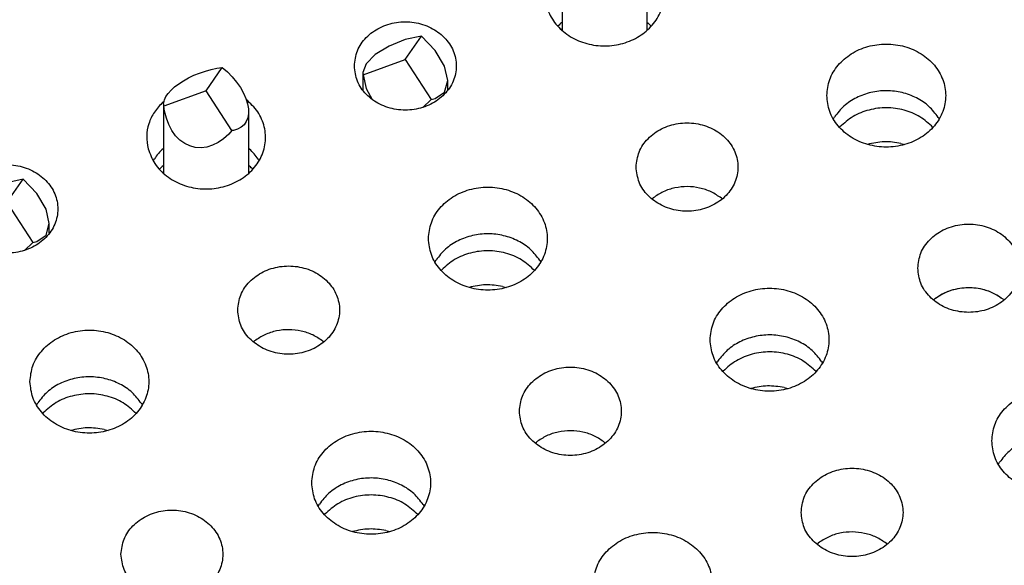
# Model space of a CAD drawing. Header units: inches. Extents: x -129 to 664, y -381 to 179.
# Tile 29 of 109: x -16 to -5, y -338 to -332. Entities that reach past the tile are written whole.
import ezdxf

# ---------------------------------------------------------------- set-up
doc = ezdxf.new("R2010")
doc.units = ezdxf.units.IN
doc.layers.add('1', color=7, linetype='Continuous')

# ---------------------------------------------------------------- blocks, each defined once
blk = doc.blocks.new('gnd_pogo_bot_1400-1715_2_26__202', base_point=(-17.102, -334.56))
at = {"color": 7, "linetype": 'Continuous'}
for p, q in [((-16.602, -333.763), (-16.793, -333.839)), ((-16.602, -333.997), (-16.41, -333.722)), ((-16.41, -333.722), (-16.602, -333.763)), ((-16.248, -333.89), (-16.41, -333.722)), ((-16.793, -333.839), (-16.955, -333.939)), ((-16.14, -334.073), (-16.248, -333.89)), ((-17.097, -334.179), (-16.602, -333.997)), ((-16.955, -333.939), (-17.063, -334.048)), ((-16.602, -333.997), (-16.297, -334.466)), ((-17.063, -334.048), (-17.102, -334.15)), ((-17.102, -334.15), (-17.102, -334.359)), ((-17.102, -334.15), (-17.097, -334.179)), ((-16.102, -334.245), (-16.14, -334.073)), ((-17.097, -334.179), (-17.063, -334.34)), ((-16.14, -334.38), (-16.102, -334.245)), ((-16.102, -334.359), (-16.102, -334.245)), ((-17.063, -334.34), (-16.994, -334.466)), ((-16.248, -334.456), (-16.14, -334.38)), ((-16.396, -334.56), (-16.297, -334.466)), ((-16.297, -334.466), (-16.248, -334.456))]:
    blk.add_line(p, q, dxfattribs=at)
blk = doc.blocks.new('gnd_pogo_bot_1400-1715_2_25__203', base_point=(-12.408, -332.877))
at = {"color": 7, "linetype": 'Continuous'}
for p, q in [((-11.908, -332.314), (-11.717, -332.039)), ((-11.717, -332.039), (-11.908, -332.079)), ((-11.555, -332.206), (-11.717, -332.039)), ((-12.1, -332.155), (-12.262, -332.256)), ((-11.908, -332.079), (-12.1, -332.155)), ((-12.262, -332.256), (-12.37, -332.365)), ((-11.446, -332.39), (-11.555, -332.206)), ((-12.37, -332.365), (-12.408, -332.466)), ((-12.404, -332.495), (-11.908, -332.314)), ((-11.908, -332.314), (-11.604, -332.782)), ((-11.408, -332.562), (-11.446, -332.39)), ((-12.408, -332.466), (-12.408, -332.675)), ((-12.408, -332.466), (-12.404, -332.495)), ((-12.404, -332.495), (-12.37, -332.656)), ((-11.446, -332.696), (-11.408, -332.562)), ((-11.408, -332.675), (-11.408, -332.562)), ((-12.37, -332.656), (-12.3, -332.782)), ((-11.555, -332.772), (-11.446, -332.696)), ((-11.702, -332.877), (-11.604, -332.782)), ((-11.604, -332.782), (-11.555, -332.772))]:
    blk.add_line(p, q, dxfattribs=at)
blk = doc.blocks.new('ground_pin_set_2__224', base_point=(-64.857, -337.434))
for name, p in [('gnd_pogo_bot_1400-1715_2_25__203', (-12.408, -332.877)), ('gnd_pogo_bot_1400-1715_2_26__202', (-17.102, -334.56))]:
    blk.add_blockref(name, p)
blk = doc.blocks.new('insulator_top2_E7018-25457__230', base_point=(-87.509, -353.663))
at = {"color": 7, "linetype": 'Continuous'}
for p, q in [((-14.762, -332.813), (-14.75, -332.803)), ((-6.866, -333.013), (-6.852, -332.989)), ((-5.63, -332.994), (-5.619, -333.013)), ((-14.762, -333.363), (-14.755, -333.357)), ((-13.755, -333.357), (-13.743, -333.368)), ((-14.878, -333.506), (-14.864, -333.482)), ((-13.642, -333.487), (-13.631, -333.506)), ((-9.004, -333.954), (-8.989, -333.942)), ((-8.185, -333.945), (-8.175, -333.955)), ((-11.56, -334.697), (-11.545, -334.673)), ((-10.324, -334.678), (-10.313, -334.697)), ((-5.686, -335.145), (-5.671, -335.132)), ((-4.867, -335.136), (-4.856, -335.145)), ((-13.698, -335.638), (-13.683, -335.626)), ((-12.879, -335.629), (-12.868, -335.638)), ((-8.241, -335.887), (-8.227, -335.863)), ((-7.005, -335.868), (-6.994, -335.887)), ((-16.253, -336.38), (-16.239, -336.356)), ((-15.017, -336.362), (-15.006, -336.38)), ((-10.379, -336.829), (-10.364, -336.816)), ((-9.56, -336.82), (-9.549, -336.829)), ((-4.922, -337.077), (-4.908, -337.053)), ((-12.934, -337.571), (-12.92, -337.547)), ((-11.698, -337.552), (-11.687, -337.571)), ((-7.06, -338.019), (-7.045, -338.006)), ((-6.241, -338.01), (-6.231, -338.019))]:
    blk.add_line(p, q, dxfattribs=at)
for points, knots in [([(-10.219, -331.338), (-10.237, -331.399), (-10.275, -331.519), (-10.247, -331.712), (-10.156, -331.885), (-10.009, -332.026), (-9.821, -332.12), (-9.61, -332.161), (-9.395, -332.146), (-9.194, -332.074), (-9.027, -331.953), (-8.909, -331.793), (-8.853, -331.607), (-8.867, -331.415), (-8.946, -331.234), (-9.041, -331.145), (-9.09, -331.099)], [0, 0, 0, 0, 0.187718, 0.374627, 0.56626, 0.766112, 0.974436, 1.188488, 1.403674, 1.615047, 1.818862, 2.01393, 2.202347, 2.38898, 2.579485, 2.777831, 2.777831, 2.777831, 2.777831]), ([(-12.508, -332.389), (-12.501, -332.45), (-12.486, -332.574), (-12.373, -332.733), (-12.211, -332.85), (-12.013, -332.911), (-11.804, -332.911), (-11.606, -332.85), (-11.443, -332.733), (-11.334, -332.574), (-11.296, -332.389), (-11.334, -332.204), (-11.443, -332.044), (-11.606, -331.928), (-11.804, -331.867), (-12.013, -331.867), (-12.211, -331.928), (-12.373, -332.044), (-12.486, -332.204), (-12.501, -332.328), (-12.508, -332.389)], [0, 0, 0, 0, 0.181365, 0.369194, 0.566516, 0.771824, 0.980202, 1.18551, 1.382833, 1.570662, 1.752027, 1.933392, 2.121221, 2.318543, 2.523851, 2.732229, 2.937537, 3.134859, 3.322688, 3.504053, 3.504053, 3.504053, 3.504053]), ([(-6.943, -332.738), (-6.936, -332.801), (-6.922, -332.931), (-6.815, -333.103), (-6.658, -333.238), (-6.46, -333.324), (-6.243, -333.354), (-6.026, -333.324), (-5.828, -333.238), (-5.67, -333.103), (-5.567, -332.931), (-5.531, -332.738), (-5.567, -332.544), (-5.67, -332.372), (-5.828, -332.237), (-6.026, -332.151), (-6.243, -332.121), (-6.46, -332.151), (-6.658, -332.237), (-6.815, -332.372), (-6.922, -332.544), (-6.936, -332.674), (-6.943, -332.738)], [0, 0, 0, 0, 0.190439, 0.386512, 0.591376, 0.804667, 1.023004, 1.241341, 1.454632, 1.659496, 1.855569, 2.046008, 2.236447, 2.43252, 2.637384, 2.850675, 3.069012, 3.287349, 3.50064, 3.705504, 3.901578, 4.092016, 4.092016, 4.092016, 4.092016]), ([(-5.63, -332.994), (-5.665, -332.949), (-5.735, -332.857), (-5.885, -332.759), (-6.055, -332.696), (-6.239, -332.674), (-6.424, -332.694), (-6.595, -332.756), (-6.746, -332.853), (-6.817, -332.944), (-6.852, -332.989)], [0, 0, 0, 0, 0.169498, 0.34549, 0.526995, 0.711654, 0.896375, 1.078051, 1.254284, 1.424029, 1.424029, 1.424029, 1.424029]), ([(-14.762, -332.813), (-14.799, -332.851), (-14.87, -332.926), (-14.935, -333.066), (-14.964, -333.215), (-14.947, -333.314), (-14.938, -333.363)], [0, 0, 0, 0, 0.1565278, 0.3081295, 0.4566959, 0.6049583, 0.6049583, 0.6049583, 0.6049583]), ([(-14.938, -333.363), (-14.915, -333.423), (-14.869, -333.548), (-14.723, -333.694), (-14.538, -333.796), (-14.325, -333.844), (-14.107, -333.833), (-13.902, -333.765), (-13.729, -333.646), (-13.607, -333.485), (-13.547, -333.298), (-13.559, -333.103), (-13.638, -332.92), (-13.734, -332.829), (-13.783, -332.783)], [0, 0, 0, 0, 0.193043, 0.394202, 0.604195, 0.820498, 1.03848, 1.252974, 1.459937, 1.657915, 1.84889, 2.037819, 2.230581, 2.431345, 2.431345, 2.431345, 2.431345]), ([(-9.19, -333.579), (-9.182, -333.64), (-9.167, -333.764), (-9.054, -333.924), (-8.892, -334.04), (-8.694, -334.102), (-8.485, -334.102), (-8.287, -334.04), (-8.124, -333.924), (-8.015, -333.764), (-7.977, -333.579), (-8.015, -333.395), (-8.124, -333.235), (-8.287, -333.118), (-8.485, -333.057), (-8.694, -333.057), (-8.892, -333.118), (-9.054, -333.235), (-9.167, -333.395), (-9.182, -333.519), (-9.19, -333.579)], [0, 0, 0, 0, 0.181365, 0.369194, 0.566516, 0.771824, 0.980202, 1.18551, 1.382833, 1.570662, 1.752027, 1.933392, 2.121221, 2.318543, 2.523851, 2.732229, 2.937537, 3.134859, 3.322688, 3.504053, 3.504053, 3.504053, 3.504053]), ([(-14.762, -333.363), (-14.781, -333.381), (-14.819, -333.418), (-14.849, -333.461), (-14.864, -333.482)], [0, 0, 0, 0, 0.0791026, 0.1568403, 0.1568403, 0.1568403, 0.1568403]), ([(-13.642, -333.487), (-13.657, -333.466), (-13.687, -333.423), (-13.724, -333.386), (-13.743, -333.368)], [0, 0, 0, 0, 0.0776289, 0.156616, 0.156616, 0.156616, 0.156616]), ([(-17.202, -334.072), (-17.194, -334.133), (-17.179, -334.257), (-17.066, -334.417), (-16.904, -334.533), (-16.706, -334.595), (-16.497, -334.595), (-16.299, -334.533), (-16.136, -334.417), (-16.027, -334.257), (-15.989, -334.072), (-16.027, -333.888), (-16.136, -333.728), (-16.299, -333.612), (-16.497, -333.55), (-16.706, -333.55), (-16.904, -333.612), (-17.066, -333.728), (-17.179, -333.888), (-17.194, -334.012), (-17.202, -334.072)], [0, 0, 0, 0, 0.181365, 0.369194, 0.566516, 0.771824, 0.980202, 1.18551, 1.382833, 1.570662, 1.752027, 1.933392, 2.121221, 2.318543, 2.523851, 2.732229, 2.937537, 3.134859, 3.322688, 3.504053, 3.504053, 3.504053, 3.504053]), ([(-11.636, -334.421), (-11.629, -334.485), (-11.615, -334.614), (-11.508, -334.787), (-11.351, -334.922), (-11.153, -335.008), (-10.936, -335.037), (-10.719, -335.008), (-10.522, -334.922), (-10.363, -334.787), (-10.26, -334.614), (-10.224, -334.421), (-10.26, -334.228), (-10.363, -334.055), (-10.522, -333.92), (-10.719, -333.835), (-10.936, -333.805), (-11.153, -333.835), (-11.351, -333.92), (-11.508, -334.055), (-11.615, -334.228), (-11.629, -334.357), (-11.636, -334.421)], [0, 0, 0, 0, 0.190439, 0.386512, 0.591376, 0.804667, 1.023004, 1.241341, 1.454632, 1.659496, 1.855569, 2.046008, 2.236447, 2.43252, 2.637384, 2.850675, 3.069012, 3.287349, 3.50064, 3.705504, 3.901578, 4.092016, 4.092016, 4.092016, 4.092016]), ([(-8.185, -333.945), (-8.224, -333.919), (-8.303, -333.865), (-8.441, -333.821), (-8.586, -333.804), (-8.732, -333.82), (-8.871, -333.863), (-8.95, -333.916), (-8.989, -333.942)], [0, 0, 0, 0, 0.1402464, 0.2843157, 0.4305323, 0.5767943, 0.7209909, 0.8614206, 0.8614206, 0.8614206, 0.8614206]), ([(-5.871, -334.77), (-5.864, -334.831), (-5.849, -334.954), (-5.735, -335.114), (-5.574, -335.231), (-5.376, -335.292), (-5.166, -335.292), (-4.969, -335.231), (-4.805, -335.114), (-4.697, -334.954), (-4.658, -334.77), (-4.697, -334.585), (-4.805, -334.425), (-4.969, -334.309), (-5.166, -334.248), (-5.376, -334.248), (-5.574, -334.309), (-5.735, -334.425), (-5.849, -334.585), (-5.864, -334.709), (-5.871, -334.77)], [0, 0, 0, 0, 0.181365, 0.369194, 0.566516, 0.771824, 0.980202, 1.18551, 1.382833, 1.570662, 1.752027, 1.933392, 2.121221, 2.318543, 2.523851, 2.732229, 2.937537, 3.134859, 3.322688, 3.504053, 3.504053, 3.504053, 3.504053]), ([(-10.324, -334.678), (-10.358, -334.633), (-10.428, -334.541), (-10.578, -334.443), (-10.749, -334.38), (-10.933, -334.358), (-11.117, -334.378), (-11.288, -334.44), (-11.439, -334.536), (-11.51, -334.628), (-11.545, -334.673)], [0, 0, 0, 0, 0.169498, 0.345491, 0.526995, 0.711654, 0.896376, 1.078052, 1.254285, 1.42403, 1.42403, 1.42403, 1.42403]), ([(-13.883, -335.263), (-13.876, -335.324), (-13.861, -335.448), (-13.747, -335.607), (-13.585, -335.724), (-13.387, -335.785), (-13.178, -335.785), (-12.981, -335.724), (-12.817, -335.607), (-12.709, -335.448), (-12.67, -335.263), (-12.709, -335.078), (-12.817, -334.919), (-12.981, -334.802), (-13.178, -334.741), (-13.387, -334.741), (-13.585, -334.802), (-13.747, -334.919), (-13.861, -335.078), (-13.876, -335.202), (-13.883, -335.263)], [0, 0, 0, 0, 0.181365, 0.369194, 0.566516, 0.771824, 0.980202, 1.18551, 1.382833, 1.570662, 1.752027, 1.933392, 2.121221, 2.318543, 2.523851, 2.732229, 2.937537, 3.134859, 3.322688, 3.504053, 3.504053, 3.504053, 3.504053]), ([(-8.318, -335.612), (-8.311, -335.675), (-8.297, -335.805), (-8.189, -335.977), (-8.032, -336.112), (-7.835, -336.198), (-7.618, -336.228), (-7.4, -336.198), (-7.203, -336.112), (-7.045, -335.977), (-6.942, -335.805), (-6.906, -335.612), (-6.942, -335.418), (-7.045, -335.246), (-7.203, -335.111), (-7.4, -335.025), (-7.618, -334.996), (-7.835, -335.025), (-8.032, -335.111), (-8.189, -335.246), (-8.297, -335.418), (-8.311, -335.548), (-8.318, -335.612)], [0, 0, 0, 0, 0.190439, 0.386512, 0.591376, 0.804667, 1.023004, 1.241341, 1.454632, 1.659496, 1.855569, 2.046008, 2.236447, 2.43252, 2.637384, 2.850675, 3.069012, 3.287349, 3.50064, 3.705504, 3.901578, 4.092016, 4.092016, 4.092016, 4.092016]), ([(-4.867, -335.136), (-4.905, -335.11), (-4.984, -335.056), (-5.122, -335.012), (-5.268, -334.995), (-5.413, -335.01), (-5.552, -335.053), (-5.632, -335.106), (-5.671, -335.132)], [0, 0, 0, 0, 0.1402469, 0.2843169, 0.4305342, 0.5767968, 0.7209941, 0.8614245, 0.8614245, 0.8614245, 0.8614245]), ([(-16.33, -336.105), (-16.323, -336.169), (-16.309, -336.298), (-16.201, -336.471), (-16.044, -336.606), (-15.847, -336.691), (-15.63, -336.721), (-15.412, -336.691), (-15.215, -336.606), (-15.057, -336.471), (-14.954, -336.298), (-14.918, -336.105), (-14.954, -335.911), (-15.057, -335.739), (-15.215, -335.604), (-15.412, -335.518), (-15.63, -335.489), (-15.847, -335.518), (-16.044, -335.604), (-16.201, -335.739), (-16.309, -335.911), (-16.323, -336.041), (-16.33, -336.105)], [0, 0, 0, 0, 0.190439, 0.386512, 0.591376, 0.804667, 1.023004, 1.241341, 1.454632, 1.659496, 1.855569, 2.046008, 2.236447, 2.43252, 2.637384, 2.850675, 3.069012, 3.287349, 3.50064, 3.705504, 3.901578, 4.092016, 4.092016, 4.092016, 4.092016]), ([(-12.879, -335.629), (-12.917, -335.603), (-12.996, -335.549), (-13.134, -335.505), (-13.28, -335.488), (-13.425, -335.503), (-13.564, -335.547), (-13.644, -335.599), (-13.683, -335.626)], [0, 0, 0, 0, 0.1402464, 0.2843157, 0.4305324, 0.5767943, 0.7209908, 0.8614206, 0.8614206, 0.8614206, 0.8614206]), ([(-7.005, -335.868), (-7.039, -335.823), (-7.11, -335.731), (-7.259, -335.633), (-7.43, -335.57), (-7.614, -335.548), (-7.798, -335.569), (-7.97, -335.63), (-8.12, -335.727), (-8.192, -335.818), (-8.227, -335.863)], [0, 0, 0, 0, 0.169498, 0.34549, 0.526995, 0.711654, 0.896375, 1.078051, 1.254284, 1.424029, 1.424029, 1.424029, 1.424029]), ([(-10.564, -336.453), (-10.557, -336.514), (-10.542, -336.638), (-10.429, -336.798), (-10.267, -336.914), (-10.069, -336.976), (-9.86, -336.976), (-9.662, -336.914), (-9.499, -336.798), (-9.39, -336.638), (-9.352, -336.453), (-9.39, -336.269), (-9.499, -336.109), (-9.662, -335.992), (-9.86, -335.931), (-10.069, -335.931), (-10.267, -335.992), (-10.429, -336.109), (-10.542, -336.269), (-10.557, -336.393), (-10.564, -336.453)], [0, 0, 0, 0, 0.181365, 0.369194, 0.566516, 0.771824, 0.980202, 1.18551, 1.382833, 1.570662, 1.752027, 1.933392, 2.121221, 2.318543, 2.523851, 2.732229, 2.937537, 3.134859, 3.322688, 3.504053, 3.504053, 3.504053, 3.504053]), ([(-15.017, -336.362), (-15.051, -336.316), (-15.122, -336.224), (-15.271, -336.126), (-15.442, -336.063), (-15.626, -336.042), (-15.81, -336.062), (-15.982, -336.123), (-16.132, -336.22), (-16.204, -336.311), (-16.239, -336.356)], [0, 0, 0, 0, 0.169498, 0.345491, 0.526995, 0.711654, 0.896376, 1.078052, 1.254285, 1.42403, 1.42403, 1.42403, 1.42403]), ([(-4.999, -336.802), (-4.992, -336.866), (-4.978, -336.995), (-4.871, -337.168), (-4.714, -337.303), (-4.516, -337.389), (-4.299, -337.418), (-4.082, -337.389), (-3.884, -337.303), (-3.726, -337.168), (-3.623, -336.995), (-3.587, -336.802), (-3.623, -336.609), (-3.726, -336.436), (-3.884, -336.301), (-4.082, -336.215), (-4.299, -336.186), (-4.516, -336.215), (-4.714, -336.301), (-4.871, -336.436), (-4.978, -336.609), (-4.992, -336.738), (-4.999, -336.802)], [0, 0, 0, 0, 0.190439, 0.386512, 0.591376, 0.804667, 1.023004, 1.241341, 1.454632, 1.659496, 1.855569, 2.046008, 2.236447, 2.43252, 2.637384, 2.850675, 3.069012, 3.287349, 3.50064, 3.705504, 3.901578, 4.092016, 4.092016, 4.092016, 4.092016]), ([(-13.011, -337.295), (-13.004, -337.359), (-12.99, -337.489), (-12.883, -337.661), (-12.726, -337.796), (-12.528, -337.882), (-12.311, -337.911), (-12.094, -337.882), (-11.896, -337.796), (-11.738, -337.661), (-11.635, -337.489), (-11.599, -337.295), (-11.635, -337.102), (-11.738, -336.929), (-11.896, -336.794), (-12.094, -336.709), (-12.311, -336.679), (-12.528, -336.709), (-12.726, -336.794), (-12.883, -336.929), (-12.99, -337.102), (-13.004, -337.231), (-13.011, -337.295)], [0, 0, 0, 0, 0.190439, 0.386512, 0.591376, 0.804667, 1.023004, 1.241341, 1.454632, 1.659496, 1.855569, 2.046008, 2.236447, 2.43252, 2.637384, 2.850675, 3.069012, 3.287349, 3.50064, 3.705504, 3.901578, 4.092016, 4.092016, 4.092016, 4.092016]), ([(-9.56, -336.82), (-9.599, -336.793), (-9.677, -336.739), (-9.816, -336.695), (-9.961, -336.678), (-10.107, -336.694), (-10.246, -336.737), (-10.325, -336.79), (-10.364, -336.816)], [0, 0, 0, 0, 0.1402465, 0.2843159, 0.4305326, 0.5767946, 0.7209912, 0.861421, 0.861421, 0.861421, 0.861421]), ([(-3.686, -337.059), (-3.721, -337.014), (-3.791, -336.922), (-3.941, -336.824), (-4.111, -336.761), (-4.295, -336.739), (-4.48, -336.759), (-4.651, -336.821), (-4.802, -336.917), (-4.873, -337.009), (-4.908, -337.053)], [0, 0, 0, 0, 0.169498, 0.345491, 0.526995, 0.711654, 0.896376, 1.078051, 1.254285, 1.42403, 1.42403, 1.42403, 1.42403]), ([(-7.246, -337.644), (-7.238, -337.705), (-7.223, -337.829), (-7.11, -337.988), (-6.948, -338.105), (-6.75, -338.166), (-6.541, -338.166), (-6.343, -338.105), (-6.18, -337.988), (-6.071, -337.829), (-6.033, -337.644), (-6.071, -337.459), (-6.18, -337.299), (-6.343, -337.183), (-6.541, -337.122), (-6.75, -337.122), (-6.948, -337.183), (-7.11, -337.299), (-7.223, -337.459), (-7.238, -337.583), (-7.246, -337.644)], [0, 0, 0, 0, 0.181365, 0.369194, 0.566516, 0.771824, 0.980202, 1.18551, 1.382833, 1.570662, 1.752027, 1.933392, 2.121221, 2.318543, 2.523851, 2.732229, 2.937537, 3.134859, 3.322688, 3.504053, 3.504053, 3.504053, 3.504053]), ([(-11.698, -337.552), (-11.733, -337.507), (-11.803, -337.415), (-11.953, -337.317), (-12.123, -337.254), (-12.307, -337.232), (-12.492, -337.252), (-12.663, -337.314), (-12.814, -337.41), (-12.885, -337.502), (-12.92, -337.547)], [0, 0, 0, 0, 0.169498, 0.345491, 0.526995, 0.711654, 0.896375, 1.078051, 1.254285, 1.42403, 1.42403, 1.42403, 1.42403]), ([(-15.258, -338.137), (-15.25, -338.198), (-15.235, -338.322), (-15.122, -338.481), (-14.96, -338.598), (-14.762, -338.659), (-14.553, -338.659), (-14.355, -338.598), (-14.192, -338.481), (-14.083, -338.322), (-14.045, -338.137), (-14.083, -337.952), (-14.192, -337.793), (-14.355, -337.676), (-14.553, -337.615), (-14.762, -337.615), (-14.96, -337.676), (-15.122, -337.793), (-15.235, -337.952), (-15.25, -338.076), (-15.258, -338.137)], [0, 0, 0, 0, 0.181365, 0.369194, 0.566516, 0.771824, 0.980202, 1.18551, 1.382833, 1.570662, 1.752027, 1.933392, 2.121221, 2.318543, 2.523851, 2.732229, 2.937537, 3.134859, 3.322688, 3.504053, 3.504053, 3.504053, 3.504053]), ([(-9.692, -338.486), (-9.685, -338.549), (-9.671, -338.679), (-9.564, -338.851), (-9.407, -338.987), (-9.209, -339.072), (-8.992, -339.102), (-8.775, -339.072), (-8.578, -338.987), (-8.419, -338.851), (-8.316, -338.679), (-8.28, -338.486), (-8.316, -338.292), (-8.419, -338.12), (-8.578, -337.985), (-8.775, -337.899), (-8.992, -337.87), (-9.209, -337.899), (-9.407, -337.985), (-9.564, -338.12), (-9.671, -338.292), (-9.685, -338.422), (-9.692, -338.486)], [0, 0, 0, 0, 0.190439, 0.386512, 0.591376, 0.804667, 1.023004, 1.241341, 1.454632, 1.659496, 1.855569, 2.046008, 2.236447, 2.43252, 2.637384, 2.850675, 3.069012, 3.287349, 3.50064, 3.705504, 3.901578, 4.092016, 4.092016, 4.092016, 4.092016]), ([(-6.241, -338.01), (-6.28, -337.984), (-6.359, -337.93), (-6.497, -337.886), (-6.642, -337.869), (-6.788, -337.884), (-6.927, -337.927), (-7.006, -337.98), (-7.045, -338.006)], [0, 0, 0, 0, 0.140247, 0.284317, 0.4305344, 0.5767971, 0.7209944, 0.8614249, 0.8614249, 0.8614249, 0.8614249])]:
    blk.add_open_spline(points, degree=3, knots=knots, dxfattribs=at)
blk = doc.blocks.new('sig_pogo_1400-2142_13_9__259', base_point=(-14.764, -333.655))
at = {"color": 7, "linetype": 'Continuous'}
for p, q in [((-14.255, -332.681), (-14.064, -332.406)), ((-14.195, -332.43), (-14.128, -332.415)), ((-14.128, -332.415), (-14.064, -332.406)), ((-14.064, -332.406), (-14.002, -332.46)), ((-14.522, -332.564), (-14.462, -332.53)), ((-14.462, -332.53), (-14.398, -332.499)), ((-14.398, -332.499), (-14.331, -332.472)), ((-14.331, -332.472), (-14.263, -332.449)), ((-14.263, -332.449), (-14.195, -332.43)), ((-14.002, -332.46), (-13.946, -332.519)), ((-13.946, -332.519), (-13.895, -332.581)), ((-14.668, -332.674), (-14.626, -332.636)), ((-14.626, -332.636), (-14.577, -332.599)), ((-14.577, -332.599), (-14.522, -332.564)), ((-13.895, -332.581), (-13.851, -332.644)), ((-13.851, -332.644), (-13.815, -332.709)), ((-14.255, -332.681), (-14.751, -332.862)), ((-14.746, -332.786), (-14.729, -332.75)), ((-14.729, -332.75), (-14.703, -332.713)), ((-14.703, -332.713), (-14.668, -332.674)), ((-13.951, -333.149), (-14.255, -332.681)), ((-13.815, -332.709), (-13.787, -332.772)), ((-14.755, -332.833), (-14.754, -332.821)), ((-14.755, -332.833), (-14.755, -333.655)), ((-14.753, -332.852), (-14.755, -332.833)), ((-14.754, -332.821), (-14.746, -332.786)), ((-14.751, -332.862), (-14.753, -332.852)), ((-14.743, -332.92), (-14.751, -332.862)), ((-13.787, -332.772), (-13.767, -332.834)), ((-13.767, -332.834), (-13.757, -332.894)), ((-14.723, -333.003), (-14.743, -332.92)), ((-13.756, -332.949), (-13.764, -332.999)), ((-13.757, -332.894), (-13.755, -332.928)), ((-13.755, -332.928), (-13.756, -332.949)), ((-13.755, -332.928), (-13.755, -333.654)), ((-14.695, -333.08), (-14.723, -333.003)), ((-14.658, -333.15), (-14.695, -333.08)), ((-13.842, -333.111), (-13.884, -333.133)), ((-13.807, -333.081), (-13.842, -333.111)), ((-13.781, -333.043), (-13.807, -333.081)), ((-13.764, -332.999), (-13.781, -333.043)), ((-14.614, -333.211), (-14.658, -333.15)), ((-14.564, -333.262), (-14.614, -333.211)), ((-13.988, -333.191), (-14.048, -333.246)), ((-13.951, -333.149), (-13.988, -333.191)), ((-13.933, -333.147), (-13.951, -333.149)), ((-13.884, -333.133), (-13.933, -333.147)), ((-14.507, -333.302), (-14.564, -333.262)), ((-14.446, -333.331), (-14.507, -333.302)), ((-14.382, -333.347), (-14.446, -333.331)), ((-14.246, -333.343), (-14.314, -333.351)), ((-14.178, -333.322), (-14.246, -333.343)), ((-14.112, -333.29), (-14.178, -333.322)), ((-14.048, -333.246), (-14.112, -333.29)), ((-14.314, -333.351), (-14.382, -333.347)), ((-14.764, -333.646), (-14.755, -333.635)), ((-13.755, -333.635), (-13.746, -333.646))]:
    blk.add_line(p, q, dxfattribs=at)
blk = doc.blocks.new('sig_pogo_1400-2142_13_8__260', base_point=(-10.07, -331.971))
at = {"color": 7, "linetype": 'Continuous'}
for p, q in [((-9.705, -330.816), (-9.638, -330.789)), ((-9.638, -330.789), (-9.57, -330.765)), ((-9.57, -330.765), (-9.502, -330.746)), ((-9.562, -330.997), (-9.37, -330.722)), ((-9.502, -330.746), (-9.435, -330.732)), ((-9.435, -330.732), (-9.37, -330.722)), ((-9.37, -330.722), (-9.309, -330.777)), ((-9.309, -330.777), (-9.253, -330.835)), ((-9.884, -330.916), (-9.829, -330.88)), ((-9.829, -330.88), (-9.769, -330.847)), ((-9.769, -330.847), (-9.705, -330.816)), ((-9.253, -330.835), (-9.202, -330.897)), ((-9.202, -330.897), (-9.158, -330.961)), ((-9.562, -330.997), (-10.057, -331.179)), ((-10.009, -331.029), (-9.975, -330.991)), ((-9.975, -330.991), (-9.933, -330.953)), ((-9.933, -330.953), (-9.884, -330.916)), ((-9.257, -331.466), (-9.562, -330.997)), ((-9.158, -330.961), (-9.122, -331.025)), ((-10.062, -331.149), (-10.061, -331.137)), ((-10.061, -331.137), (-10.053, -331.103)), ((-10.053, -331.103), (-10.035, -331.067)), ((-10.035, -331.067), (-10.009, -331.029)), ((-9.122, -331.025), (-9.093, -331.089)), ((-9.093, -331.089), (-9.074, -331.151)), ((-10.062, -331.149), (-10.062, -331.971)), ((-10.06, -331.169), (-10.062, -331.149)), ((-10.057, -331.179), (-10.06, -331.169)), ((-10.049, -331.237), (-10.057, -331.179)), ((-10.03, -331.32), (-10.049, -331.237)), ((-9.074, -331.151), (-9.063, -331.21)), ((-9.063, -331.21), (-9.062, -331.244)), ((-9.062, -331.244), (-9.062, -331.971)), ((-9.062, -331.244), (-9.062, -331.265)), ((-10.002, -331.397), (-10.03, -331.32)), ((-9.088, -331.36), (-9.114, -331.397)), ((-9.07, -331.315), (-9.088, -331.36)), ((-9.062, -331.265), (-9.07, -331.315)), ((-9.965, -331.466), (-10.002, -331.397)), ((-9.921, -331.527), (-9.965, -331.466)), ((-9.257, -331.466), (-9.295, -331.507)), ((-9.239, -331.463), (-9.257, -331.466)), ((-9.19, -331.449), (-9.239, -331.463)), ((-9.148, -331.427), (-9.19, -331.449)), ((-9.114, -331.397), (-9.148, -331.427)), ((-9.87, -331.578), (-9.921, -331.527)), ((-9.814, -331.619), (-9.87, -331.578)), ((-9.355, -331.562), (-9.418, -331.606)), ((-9.295, -331.507), (-9.355, -331.562)), ((-9.753, -331.647), (-9.814, -331.619)), ((-9.688, -331.664), (-9.753, -331.647)), ((-9.621, -331.668), (-9.688, -331.664)), ((-9.553, -331.659), (-9.621, -331.668)), ((-9.485, -331.639), (-9.553, -331.659)), ((-9.418, -331.606), (-9.485, -331.639)), ((-10.07, -331.963), (-10.062, -331.951)), ((-9.062, -331.951), (-9.053, -331.963))]:
    blk.add_line(p, q, dxfattribs=at)
blk = doc.blocks.new('signal_pin_set__282', base_point=(-78.632, -366.805))
for name, p in [('sig_pogo_1400-2142_13_8__260', (-10.07, -331.971)), ('sig_pogo_1400-2142_13_9__259', (-14.764, -333.655))]:
    blk.add_blockref(name, p)
blk = doc.blocks.new('insulator_top1_E7018-25456__294', base_point=(-87.509, -354.063))
at = {"color": 7, "linetype": 'Continuous'}
for p, q in [((-10.111, -331.922), (-10.107, -331.917)), ((-10.069, -331.88), (-10.062, -331.873)), ((-9.062, -331.873), (-9.049, -331.884)), ((-6.792, -333.112), (-6.788, -333.107)), ((-6.07, -333.3), (-6.023, -333.312)), ((-14.762, -333.563), (-14.755, -333.557)), ((-13.755, -333.557), (-13.743, -333.568)), ((-14.804, -333.605), (-14.8, -333.6)), ((-9.004, -333.954), (-8.989, -333.942)), ((-8.185, -333.945), (-8.175, -333.955)), ((-11.486, -334.796), (-11.481, -334.791)), ((-10.763, -334.984), (-10.716, -334.996)), ((-5.686, -335.145), (-5.671, -335.132)), ((-4.867, -335.136), (-4.856, -335.145)), ((-13.698, -335.638), (-13.683, -335.626)), ((-12.879, -335.629), (-12.868, -335.638)), ((-8.167, -335.986), (-8.163, -335.981)), ((-7.444, -336.174), (-7.397, -336.187)), ((-16.179, -336.48), (-16.175, -336.474)), ((-15.456, -336.667), (-15.409, -336.68)), ((-10.379, -336.829), (-10.364, -336.816)), ((-9.56, -336.82), (-9.549, -336.829)), ((-12.86, -337.67), (-12.856, -337.665)), ((-12.138, -337.858), (-12.09, -337.87)), ((-7.06, -338.019), (-7.045, -338.006)), ((-6.241, -338.01), (-6.231, -338.019))]:
    blk.add_line(p, q, dxfattribs=at)
for points, knots in [([(-10.069, -331.88), (-10.075, -331.886), (-10.088, -331.898), (-10.101, -331.91), (-10.107, -331.917)], [0, 0, 0, 0, 0.02653737, 0.05291897, 0.05291897, 0.05291897, 0.05291897]), ([(-9.012, -331.922), (-9.018, -331.915), (-9.03, -331.902), (-9.043, -331.89), (-9.049, -331.884)], [0, 0, 0, 0, 0.02634387, 0.05284329, 0.05284329, 0.05284329, 0.05284329]), ([(-5.693, -333.112), (-5.742, -333.068), (-5.841, -332.977), (-6.033, -332.901), (-6.239, -332.872), (-6.446, -332.899), (-6.639, -332.974), (-6.739, -333.063), (-6.788, -333.107)], [0, 0, 0, 0, 0.196081, 0.399663, 0.607702, 0.815819, 1.019615, 1.215977, 1.215977, 1.215977, 1.215977]), ([(-6.07, -333.3), (-6.136, -333.29), (-6.268, -333.269), (-6.399, -333.298), (-6.464, -333.312)], [0, 0, 0, 0, 0.1989562, 0.3974105, 0.3974105, 0.3974105, 0.3974105]), ([(-14.762, -333.563), (-14.769, -333.569), (-14.782, -333.581), (-14.794, -333.594), (-14.8, -333.6)], [0, 0, 0, 0, 0.02653785, 0.05291994, 0.05291994, 0.05291994, 0.05291994]), ([(-13.705, -333.605), (-13.711, -333.599), (-13.723, -333.586), (-13.736, -333.574), (-13.743, -333.568)], [0, 0, 0, 0, 0.02634385, 0.05284325, 0.05284325, 0.05284325, 0.05284325]), ([(-8.185, -333.945), (-8.224, -333.919), (-8.303, -333.865), (-8.441, -333.821), (-8.586, -333.804), (-8.732, -333.82), (-8.871, -333.863), (-8.95, -333.916), (-8.989, -333.942)], [0, 0, 0, 0, 0.1402464, 0.2843157, 0.4305323, 0.5767943, 0.7209909, 0.8614206, 0.8614206, 0.8614206, 0.8614206]), ([(-10.387, -334.796), (-10.435, -334.751), (-10.534, -334.661), (-10.726, -334.584), (-10.933, -334.556), (-11.139, -334.582), (-11.332, -334.657), (-11.432, -334.747), (-11.481, -334.791)], [0, 0, 0, 0, 0.196081, 0.399663, 0.607702, 0.815819, 1.019615, 1.215977, 1.215977, 1.215977, 1.215977]), ([(-10.763, -334.984), (-10.829, -334.974), (-10.961, -334.953), (-11.092, -334.982), (-11.157, -334.996)], [0, 0, 0, 0, 0.1989569, 0.397412, 0.397412, 0.397412, 0.397412]), ([(-5.268, -335), (-5.305, -335.002), (-5.378, -335.005), (-5.484, -335.031), (-5.584, -335.072), (-5.642, -335.112), (-5.671, -335.132)], [0, 0, 0, 0, 0.1099025, 0.2189232, 0.3262526, 0.4312741, 0.4312741, 0.4312741, 0.4312741]), ([(-4.867, -335.136), (-4.895, -335.116), (-4.953, -335.075), (-5.052, -335.033), (-5.158, -335.006), (-5.231, -335.002), (-5.268, -335)], [0, 0, 0, 0, 0.1048802, 0.2120951, 0.3210415, 0.4309181, 0.4309181, 0.4309181, 0.4309181]), ([(-12.879, -335.629), (-12.917, -335.603), (-12.996, -335.549), (-13.134, -335.505), (-13.28, -335.488), (-13.425, -335.503), (-13.564, -335.547), (-13.644, -335.599), (-13.683, -335.626)], [0, 0, 0, 0, 0.1402464, 0.2843157, 0.4305324, 0.5767943, 0.7209908, 0.8614206, 0.8614206, 0.8614206, 0.8614206]), ([(-7.068, -335.986), (-7.117, -335.942), (-7.216, -335.851), (-7.407, -335.775), (-7.614, -335.746), (-7.821, -335.773), (-8.013, -335.848), (-8.114, -335.937), (-8.163, -335.981)], [0, 0, 0, 0, 0.196081, 0.399663, 0.607702, 0.815819, 1.019615, 1.215977, 1.215977, 1.215977, 1.215977]), ([(-7.444, -336.174), (-7.511, -336.164), (-7.643, -336.144), (-7.773, -336.172), (-7.839, -336.186)], [0, 0, 0, 0, 0.1989565, 0.3974111, 0.3974111, 0.3974111, 0.3974111]), ([(-15.08, -336.479), (-15.129, -336.435), (-15.228, -336.344), (-15.419, -336.268), (-15.626, -336.239), (-15.833, -336.266), (-16.025, -336.341), (-16.125, -336.43), (-16.175, -336.474)], [0, 0, 0, 0, 0.196081, 0.399663, 0.607702, 0.815819, 1.019615, 1.215978, 1.215978, 1.215978, 1.215978]), ([(-15.456, -336.667), (-15.523, -336.657), (-15.655, -336.637), (-15.785, -336.665), (-15.851, -336.68)], [0, 0, 0, 0, 0.198955, 0.3974081, 0.3974081, 0.3974081, 0.3974081]), ([(-9.56, -336.82), (-9.599, -336.793), (-9.677, -336.739), (-9.816, -336.695), (-9.961, -336.678), (-10.107, -336.694), (-10.246, -336.737), (-10.325, -336.79), (-10.364, -336.816)], [0, 0, 0, 0, 0.1402465, 0.2843159, 0.4305326, 0.5767946, 0.7209912, 0.861421, 0.861421, 0.861421, 0.861421]), ([(-11.761, -337.67), (-11.81, -337.625), (-11.909, -337.535), (-12.101, -337.458), (-12.307, -337.43), (-12.514, -337.456), (-12.707, -337.531), (-12.807, -337.621), (-12.856, -337.665)], [0, 0, 0, 0, 0.196081, 0.399663, 0.607702, 0.815819, 1.019615, 1.215977, 1.215977, 1.215977, 1.215977]), ([(-12.138, -337.858), (-12.204, -337.848), (-12.336, -337.827), (-12.467, -337.856), (-12.532, -337.87)], [0, 0, 0, 0, 0.1989568, 0.3974116, 0.3974116, 0.3974116, 0.3974116]), ([(-6.241, -338.01), (-6.28, -337.984), (-6.359, -337.93), (-6.497, -337.886), (-6.642, -337.869), (-6.788, -337.884), (-6.927, -337.927), (-7.006, -337.98), (-7.045, -338.006)], [0, 0, 0, 0, 0.140247, 0.284317, 0.4305344, 0.5767971, 0.7209944, 0.8614249, 0.8614249, 0.8614249, 0.8614249])]:
    blk.add_open_spline(points, degree=3, knots=knots, dxfattribs=at)
blk = doc.blocks.new('segment_160pin_assy_E7018-62555_1__298', base_point=(-87.509, -370.048))
for name, p in [('insulator_top2_E7018-25457__230', (-87.509, -353.663)), ('insulator_top1_E7018-25456__294', (-87.509, -354.063)), ('signal_pin_set__282', (-78.632, -366.805)), ('ground_pin_set_2__224', (-64.857, -337.434))]:
    blk.add_blockref(name, p)
blk = doc.blocks.new('hcdps_segment__299', base_point=(-87.509, -370.048))
blk.add_blockref('segment_160pin_assy_E7018-62555_1__298', (-87.509, -370.048))
blk = doc.blocks.new('gen1__300', base_point=(-27.051, -340.34))
blk.add_blockref('hcdps_segment__299', (-87.509, -370.048))
blk = doc.blocks.new('1__302', base_point=(-265.051, -517.34))
blk.add_blockref('gen1__300', (-27.051, -340.34))
blk = doc.blocks.new('hcdps_segment__303', base_point=(-265.051, -519.34))
at = {"layer": '1'}
blk.add_blockref('1__302', (-265.051, -517.34), dxfattribs=at)

msp = doc.modelspace()

# ---------------------------------------------------------------- block references
msp.add_blockref('hcdps_segment__303', (-265.051, -519.34))

doc.saveas('drawing.dxf')
